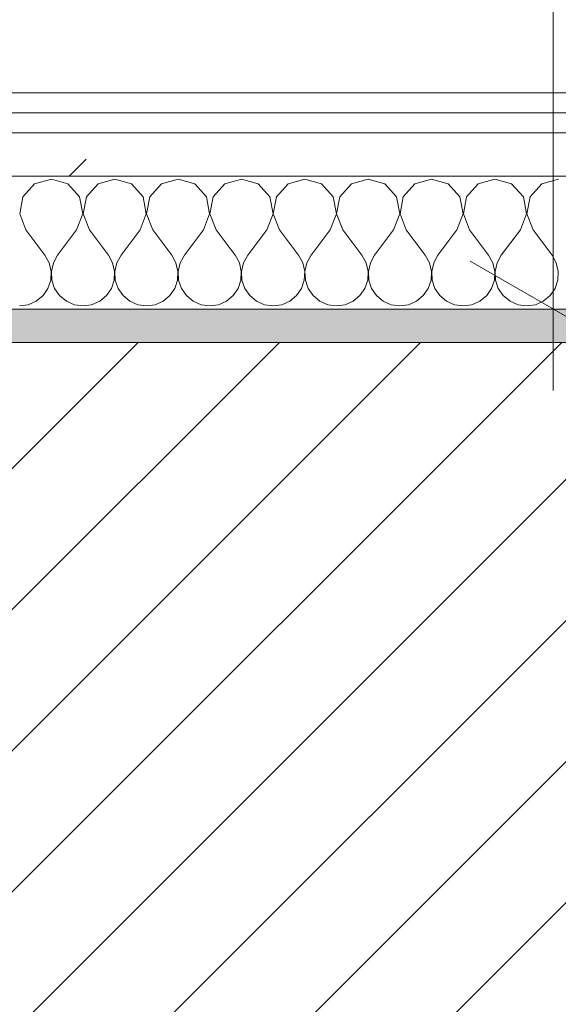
# Model space of a CAD drawing. Header units: millimetres. Extents: x -40968 to 11883, y -17757 to 4746.
# Tile 36 of 227: x -22495 to -22333, y -1403 to -1107. Entities that reach past the tile are written whole.
import ezdxf

# ---------------------------------------------------------------- set-up
doc = ezdxf.new("R2010")
doc.units = ezdxf.units.MM
doc.header["$MEASUREMENT"] = 0
doc.linetypes.add('Wipeout_Contour', pattern=[1000, 0, -1000])
for name, color, linetype in [('12_FAÇ_Façana', 7, 'Continuous'), ('Nuevo_06_COT_Generals', 7, 'Continuous'), ('Nuevo_08_E_Envans secs', 7, 'Continuous')]:
    doc.layers.add(name, color=color, linetype=linetype)
for name, color, linetype, lineweight, true_color in [('12_FAÇ_Façana_Pluma_Nº__176', 7, 'Continuous', 15, 0x93a0c6), ('Nuevo_08_E_Envans secs_Pluma_Nº__102', 7, 'Continuous', 5, 0xcccccc), ('Nuevo_08_E_Envans secs_Pluma_Nº__171', 171, 'Continuous', 13, 0xaaaaff), ('Nuevo_08_E_Envans secs_Pluma_Nº__177', 7, 'Continuous', 15, 0xf7e046)]:
    doc.layers.add(name, color=color, linetype=linetype, lineweight=lineweight, true_color=true_color)
for name, color, linetype, lineweight in [('12_FAÇ_Façana_Pluma_Nº__2', 8, 'Continuous', 5), ('12_FAÇ_Façana_Pluma_Nº__7', 7, 'Continuous', 5), ('Nuevo_06_COT_Generals_Pluma_Nº__1', 7, 'Continuous', 5), ('Nuevo_08_E_Envans secs_Pluma_Nº__1', 7, 'Continuous', 5)]:
    doc.layers.add(name, color=color, linetype=linetype, lineweight=lineweight)
doc.styles.add('Estilo_Generado_1', font='txt')
doc.dimstyles.new('Estilo_Generado__2', dxfattribs={"dimtxt": 100, "dimasz": 38, "dimexe": 0.18, "dimexo": 300, "dimgap": 0, "dimtad": 1, "dimlfac": 0.001, "dimzin": 0, "dimdsep": 46, "dimtxsty": 'Estilo_Generado_1', "dimblk": 'ARROWHEAD_2', "dimblk1": 'ARROWHEAD_2', "dimblk2": 'ARROWHEAD_2', "dimcen": 0.09, "dimclrd": 7, "dimclre": 7, "dimclrt": 7, "dimadec": 0, "dimazin": 0, "dimtfac": 1, "dimtdec": 4, "dimtmove": 0, "dimatfit": 3, "dimfxl": 0, "dimtolj": 1, "dimtzin": 0, "dimarcsym": 0})
pattern_1 = [(45, (0, 0), (-183.8478, 183.8478), [195, -65]), (45, (7e-14, 183.85), (-183.8478, 183.8478), [195, -65])]

# ---------------------------------------------------------------- blocks, each defined once
blk = doc.blocks.new('Muro_14_1', base_point=(-24166.43, -1193.98))
at = {"layer": '12_FAÇ_Façana_Pluma_Nº__176', "linetype": 'Continuous', "lineweight": 0, "true_color": 0x495063}
blk.add_hatch(color=251, dxfattribs=at).paths.add_polyline_path([(-22988.42, -1193.98), (-22988.42, -1203.98), (-21871.11, -1203.98), (-21871.11, -1193.97)])
at = {"layer": '12_FAÇ_Façana_Pluma_Nº__2', "linetype": 'Continuous', "lineweight": 5}
h = blk.add_hatch(dxfattribs=at)
h.set_pattern_fill('Ceramic_0001', color=8, style=0, pattern_type=2)
h.set_pattern_definition([(45, (0, 0), (-21.213203, 21.213203), [])])
h.paths.add_polyline_path([(-22988.42, -1418.98), (-21871.11, -1418.98), (-21871.11, -1203.98), (-22988.42, -1203.98)])
at = {"layer": '12_FAÇ_Façana_Pluma_Nº__7', "color": 7, "linetype": 'Continuous', "lineweight": 5}
blk.add_line((-21871.11, -1203.98), (-22988.42, -1203.98), dxfattribs=at)
at = {"layer": '12_FAÇ_Façana_Pluma_Nº__7', "color": 7, "linetype": 'Continuous', "lineweight": 5, "flags": 128}
blk.add_lwpolyline([(-21871.11, -1193.98), (-22988.42, -1193.98)], dxfattribs=at)
blk = doc.blocks.new('*X229')
at = {"layer": 'Nuevo_08_E_Envans secs_Pluma_Nº__102', "color": 254, "linetype": 'Continuous', "lineweight": 5, "true_color": 0xcccccc}
for p, q in [((-22490.72, -1156.35), (-22494.23, -1160.19)), ((-22485.71, -1154.93), (-22490.72, -1156.35)), ((-22480.71, -1156.35), (-22485.71, -1154.93)), ((-22477.2, -1160.19), (-22480.71, -1156.35)), ((-22471.67, -1156.35), (-22475.19, -1160.19)), ((-22466.67, -1154.93), (-22471.67, -1156.35)), ((-22461.66, -1156.35), (-22466.67, -1154.93)), ((-22458.15, -1160.19), (-22461.66, -1156.35)), ((-22452.63, -1156.35), (-22456.14, -1160.19)), ((-22447.62, -1154.93), (-22452.63, -1156.35)), ((-22442.61, -1156.35), (-22447.62, -1154.93)), ((-22439.1, -1160.19), (-22442.61, -1156.35)), ((-22433.58, -1156.35), (-22437.09, -1160.19)), ((-22428.57, -1154.93), (-22433.58, -1156.35)), ((-22423.56, -1156.35), (-22428.57, -1154.93)), ((-22420.05, -1160.19), (-22423.56, -1156.35)), ((-22414.53, -1156.35), (-22418.04, -1160.19)), ((-22409.52, -1154.93), (-22414.53, -1156.35)), ((-22404.52, -1156.35), (-22409.52, -1154.93)), ((-22401.01, -1160.19), (-22404.52, -1156.35)), ((-22395.48, -1156.35), (-22398.99, -1160.19)), ((-22390.48, -1154.93), (-22395.48, -1156.35)), ((-22385.47, -1156.35), (-22390.48, -1154.93)), ((-22381.96, -1160.19), (-22385.47, -1156.35)), ((-22376.44, -1156.35), (-22379.95, -1160.19)), ((-22371.43, -1154.93), (-22376.44, -1156.35)), ((-22366.42, -1156.35), (-22371.43, -1154.93)), ((-22362.91, -1160.19), (-22366.42, -1156.35)), ((-22357.39, -1156.35), (-22360.9, -1160.19)), ((-22352.38, -1154.93), (-22357.39, -1156.35)), ((-22347.37, -1156.35), (-22352.38, -1154.93)), ((-22343.86, -1160.19), (-22347.37, -1156.35)), ((-22338.34, -1156.35), (-22341.85, -1160.19)), ((-22333.33, -1154.93), (-22338.34, -1156.35)), ((-22494.23, -1160.19), (-22495.2, -1165.31)), ((-22476.23, -1165.31), (-22477.2, -1160.19)), ((-22475.19, -1160.19), (-22476.15, -1165.31)), ((-22457.18, -1165.31), (-22458.15, -1160.19)), ((-22456.14, -1160.19), (-22457.1, -1165.31)), ((-22438.13, -1165.31), (-22439.1, -1160.19)), ((-22437.09, -1160.19), (-22438.06, -1165.31)), ((-22419.09, -1165.31), (-22420.05, -1160.19)), ((-22418.04, -1160.19), (-22419.01, -1165.31)), ((-22400.04, -1165.31), (-22401.01, -1160.19)), ((-22398.99, -1160.19), (-22399.96, -1165.31)), ((-22380.99, -1165.31), (-22381.96, -1160.19)), ((-22379.95, -1160.19), (-22380.91, -1165.31)), ((-22361.94, -1165.31), (-22362.91, -1160.19)), ((-22360.9, -1160.19), (-22361.87, -1165.31)), ((-22342.9, -1165.31), (-22343.86, -1160.19)), ((-22341.85, -1160.19), (-22342.82, -1165.31)), ((-22495.2, -1165.31), (-22493.33, -1170.17)), ((-22478.1, -1170.17), (-22476.23, -1165.31)), ((-22476.15, -1165.31), (-22474.29, -1170.17)), ((-22459.05, -1170.17), (-22457.18, -1165.31)), ((-22457.1, -1165.31), (-22455.24, -1170.17)), ((-22440, -1170.17), (-22438.13, -1165.31)), ((-22438.06, -1165.31), (-22436.19, -1170.17)), ((-22420.95, -1170.17), (-22419.09, -1165.31)), ((-22419.01, -1165.31), (-22417.14, -1170.17)), ((-22401.9, -1170.17), (-22400.04, -1165.31)), ((-22399.96, -1165.31), (-22398.1, -1170.17)), ((-22382.86, -1170.17), (-22380.99, -1165.31)), ((-22380.91, -1165.31), (-22379.05, -1170.17)), ((-22363.81, -1170.17), (-22361.94, -1165.31)), ((-22361.87, -1165.31), (-22360, -1170.17)), ((-22344.76, -1170.17), (-22342.9, -1165.31)), ((-22342.82, -1165.31), (-22340.95, -1170.17)), ((-22493.33, -1170.17), (-22487.62, -1177.79)), ((-22478.1, -1170.17), (-22483.81, -1177.79)), ((-22474.29, -1170.17), (-22468.57, -1177.79)), ((-22459.05, -1170.17), (-22464.76, -1177.79)), ((-22455.24, -1170.17), (-22449.52, -1177.79)), ((-22440, -1170.17), (-22445.71, -1177.79)), ((-22436.19, -1170.17), (-22430.48, -1177.79)), ((-22420.95, -1170.17), (-22426.67, -1177.79)), ((-22417.14, -1170.17), (-22411.43, -1177.79)), ((-22401.9, -1170.17), (-22407.62, -1177.79)), ((-22398.1, -1170.17), (-22392.38, -1177.79)), ((-22382.86, -1170.17), (-22388.57, -1177.79)), ((-22379.05, -1170.17), (-22373.33, -1177.79)), ((-22363.81, -1170.17), (-22369.52, -1177.79)), ((-22360, -1170.17), (-22354.29, -1177.79)), ((-22344.76, -1170.17), (-22350.48, -1177.79)), ((-22340.95, -1170.17), (-22335.24, -1177.79)), ((-22486.35, -1180.08), (-22487.62, -1177.79)), ((-22483.81, -1177.79), (-22485.08, -1180.08)), ((-22467.3, -1180.08), (-22468.57, -1177.79)), ((-22464.76, -1177.79), (-22466.03, -1180.08)), ((-22448.25, -1180.08), (-22449.52, -1177.79)), ((-22445.71, -1177.79), (-22446.99, -1180.08)), ((-22429.2, -1180.08), (-22430.48, -1177.79)), ((-22426.67, -1177.79), (-22427.94, -1180.08)), ((-22410.16, -1180.08), (-22411.43, -1177.79)), ((-22407.62, -1177.79), (-22408.89, -1180.08)), ((-22391.11, -1180.08), (-22392.38, -1177.79)), ((-22388.57, -1177.79), (-22389.84, -1180.08)), ((-22372.06, -1180.08), (-22373.33, -1177.79)), ((-22369.52, -1177.79), (-22370.8, -1180.08)), ((-22353.01, -1180.08), (-22354.29, -1177.79)), ((-22350.48, -1177.79), (-22351.75, -1180.08)), ((-22333.97, -1180.08), (-22335.24, -1177.79)), ((-22485.75, -1182.64), (-22486.35, -1180.08)), ((-22485.08, -1180.08), (-22485.68, -1182.64)), ((-22466.71, -1182.64), (-22467.3, -1180.08)), ((-22466.03, -1180.08), (-22466.63, -1182.64)), ((-22447.66, -1182.64), (-22448.25, -1180.08)), ((-22446.99, -1180.08), (-22447.58, -1182.64)), ((-22428.61, -1182.64), (-22429.2, -1180.08)), ((-22427.94, -1180.08), (-22428.53, -1182.64)), ((-22409.56, -1182.64), (-22410.16, -1180.08)), ((-22408.89, -1180.08), (-22409.49, -1182.64)), ((-22390.51, -1182.64), (-22391.11, -1180.08)), ((-22389.84, -1180.08), (-22390.44, -1182.64)), ((-22371.47, -1182.64), (-22372.06, -1180.08)), ((-22370.8, -1180.08), (-22371.39, -1182.64)), ((-22352.42, -1182.64), (-22353.01, -1180.08)), ((-22351.75, -1180.08), (-22352.34, -1182.64)), ((-22333.37, -1182.64), (-22333.97, -1180.08)), ((-22485.88, -1185.27), (-22485.75, -1182.64)), ((-22485.68, -1182.64), (-22485.55, -1185.27)), ((-22466.83, -1185.27), (-22466.71, -1182.64)), ((-22466.63, -1182.64), (-22466.5, -1185.27)), ((-22447.78, -1185.27), (-22447.66, -1182.64)), ((-22447.58, -1182.64), (-22447.45, -1185.27)), ((-22428.74, -1185.27), (-22428.61, -1182.64)), ((-22428.53, -1182.64), (-22428.41, -1185.27)), ((-22409.69, -1185.27), (-22409.56, -1182.64)), ((-22409.49, -1182.64), (-22409.36, -1185.27)), ((-22390.64, -1185.27), (-22390.51, -1182.64)), ((-22390.44, -1182.64), (-22390.31, -1185.27)), ((-22371.59, -1185.27), (-22371.47, -1182.64)), ((-22371.39, -1182.64), (-22371.26, -1185.27)), ((-22352.55, -1185.27), (-22352.42, -1182.64)), ((-22352.34, -1182.64), (-22352.22, -1185.27)), ((-22333.5, -1185.27), (-22333.37, -1182.64)), ((-22486.72, -1187.76), (-22485.88, -1185.27)), ((-22485.55, -1185.27), (-22484.71, -1187.76)), ((-22467.67, -1187.76), (-22466.83, -1185.27)), ((-22466.5, -1185.27), (-22465.66, -1187.76)), ((-22448.62, -1187.76), (-22447.78, -1185.27)), ((-22447.45, -1185.27), (-22446.61, -1187.76)), ((-22429.58, -1187.76), (-22428.74, -1185.27)), ((-22428.41, -1185.27), (-22427.57, -1187.76)), ((-22410.53, -1187.76), (-22409.69, -1185.27)), ((-22409.36, -1185.27), (-22408.52, -1187.76)), ((-22391.48, -1187.76), (-22390.64, -1185.27)), ((-22390.31, -1185.27), (-22389.47, -1187.76)), ((-22372.43, -1187.76), (-22371.59, -1185.27)), ((-22371.26, -1185.27), (-22370.42, -1187.76)), ((-22353.39, -1187.76), (-22352.55, -1185.27)), ((-22352.22, -1185.27), (-22351.38, -1187.76)), ((-22334.34, -1187.76), (-22333.5, -1185.27)), ((-22490.23, -1191.6), (-22488.21, -1189.92)), ((-22488.21, -1189.92), (-22486.72, -1187.76)), ((-22484.71, -1187.76), (-22483.22, -1189.92)), ((-22483.22, -1189.92), (-22481.2, -1191.6)), ((-22471.18, -1191.6), (-22469.16, -1189.92)), ((-22469.16, -1189.92), (-22467.67, -1187.76)), ((-22465.66, -1187.76), (-22464.17, -1189.92)), ((-22464.17, -1189.92), (-22462.15, -1191.6)), ((-22452.14, -1191.6), (-22450.11, -1189.92)), ((-22450.11, -1189.92), (-22448.62, -1187.76)), ((-22446.61, -1187.76), (-22445.13, -1189.92)), ((-22445.13, -1189.92), (-22443.1, -1191.6)), ((-22433.09, -1191.6), (-22431.06, -1189.92)), ((-22431.06, -1189.92), (-22429.58, -1187.76)), ((-22427.57, -1187.76), (-22426.08, -1189.92)), ((-22426.08, -1189.92), (-22424.05, -1191.6)), ((-22414.04, -1191.6), (-22412.02, -1189.92)), ((-22412.02, -1189.92), (-22410.53, -1187.76)), ((-22408.52, -1187.76), (-22407.03, -1189.92)), ((-22407.03, -1189.92), (-22405.01, -1191.6)), ((-22394.99, -1191.6), (-22392.97, -1189.92)), ((-22392.97, -1189.92), (-22391.48, -1187.76)), ((-22389.47, -1187.76), (-22387.98, -1189.92)), ((-22387.98, -1189.92), (-22385.96, -1191.6)), ((-22375.95, -1191.6), (-22373.92, -1189.92)), ((-22373.92, -1189.92), (-22372.43, -1187.76)), ((-22370.42, -1187.76), (-22368.94, -1189.92)), ((-22368.94, -1189.92), (-22366.91, -1191.6)), ((-22356.9, -1191.6), (-22354.87, -1189.92)), ((-22354.87, -1189.92), (-22353.39, -1187.76)), ((-22351.38, -1187.76), (-22349.89, -1189.92)), ((-22349.89, -1189.92), (-22347.86, -1191.6)), ((-22337.85, -1191.6), (-22335.83, -1189.92)), ((-22335.83, -1189.92), (-22334.34, -1187.76)), ((-22495.24, -1193.02), (-22492.64, -1192.66)), ((-22492.64, -1192.66), (-22490.23, -1191.6)), ((-22481.2, -1191.6), (-22478.79, -1192.66)), ((-22478.79, -1192.66), (-22476.19, -1193.02)), ((-22476.19, -1193.02), (-22473.59, -1192.66)), ((-22473.59, -1192.66), (-22471.18, -1191.6)), ((-22462.15, -1191.6), (-22459.75, -1192.66)), ((-22459.75, -1192.66), (-22457.14, -1193.02)), ((-22457.14, -1193.02), (-22454.54, -1192.66)), ((-22454.54, -1192.66), (-22452.14, -1191.6)), ((-22443.1, -1191.6), (-22440.7, -1192.66)), ((-22440.7, -1192.66), (-22438.1, -1193.02)), ((-22438.1, -1193.02), (-22435.49, -1192.66)), ((-22435.49, -1192.66), (-22433.09, -1191.6)), ((-22424.05, -1191.6), (-22421.65, -1192.66)), ((-22421.65, -1192.66), (-22419.05, -1193.02)), ((-22419.05, -1193.02), (-22416.45, -1192.66)), ((-22416.45, -1192.66), (-22414.04, -1191.6)), ((-22405.01, -1191.6), (-22402.6, -1192.66)), ((-22402.6, -1192.66), (-22400, -1193.02)), ((-22400, -1193.02), (-22397.4, -1192.66)), ((-22397.4, -1192.66), (-22394.99, -1191.6)), ((-22385.96, -1191.6), (-22383.55, -1192.66)), ((-22383.55, -1192.66), (-22380.95, -1193.02)), ((-22380.95, -1193.02), (-22378.35, -1192.66)), ((-22378.35, -1192.66), (-22375.95, -1191.6)), ((-22366.91, -1191.6), (-22364.51, -1192.66)), ((-22364.51, -1192.66), (-22361.9, -1193.02)), ((-22361.9, -1193.02), (-22359.3, -1192.66)), ((-22359.3, -1192.66), (-22356.9, -1191.6)), ((-22347.86, -1191.6), (-22345.46, -1192.66)), ((-22345.46, -1192.66), (-22342.86, -1193.02)), ((-22342.86, -1193.02), (-22340.25, -1192.66)), ((-22340.25, -1192.66), (-22337.85, -1191.6))]:
    blk.add_line(p, q, dxfattribs=at)
blk = doc.blocks.new('Muro_90_1', base_point=(-20233.93, -1193.98))
at = {"layer": 'Nuevo_08_E_Envans secs_Pluma_Nº__1', "color": 7, "linetype": 'Continuous', "lineweight": 5, "flags": 128}
blk.add_lwpolyline([(-22963.42, -1193.98), (-21871.11, -1193.98)], dxfattribs=at)
at = {"color": 254, "linetype": 'Wipeout_Contour', "lineweight": 0, "ltscale": 86513.737601}
blk.add_wipeout([(-20233.93, -1128.98), (-22963.42, -1128.98), (-22963.42, -1134.98), (-20233.93, -1134.98)], dxfattribs=at).dxf.layer = 'Nuevo_08_E_Envans secs'
at = {"color": 254, "linetype": 'Wipeout_Contour', "lineweight": 0, "ltscale": 86517.020667}
blk.add_wipeout([(-20233.93, -1140.98), (-22963.42, -1140.98), (-22963.42, -1153.98), (-20233.93, -1153.98)], dxfattribs=at).dxf.layer = 'Nuevo_08_E_Envans secs'
at = {"layer": 'Nuevo_08_E_Envans secs_Pluma_Nº__171', "linetype": 'Continuous', "lineweight": 13, "true_color": 0xaaaaff}
h = blk.add_hatch(dxfattribs=at)
h.set_pattern_fill('Panellat_HPL_0001', color=161, style=0, pattern_type=2)
h.set_pattern_definition(pattern_1)
h.paths.add_polyline_path([(-20233.93, -1128.98), (-22963.42, -1128.98), (-22963.42, -1134.98), (-20233.93, -1134.98)])
at = {"layer": 'Nuevo_08_E_Envans secs_Pluma_Nº__177', "linetype": 'Continuous', "lineweight": 15, "true_color": 0xf7e046}
h = blk.add_hatch(dxfattribs=at)
h.set_pattern_fill('Panellat_HPL_0001', color=53, style=0, pattern_type=2)
h.set_pattern_definition(pattern_1)
h.paths.add_polyline_path([(-20233.93, -1140.98), (-22963.42, -1140.98), (-22963.42, -1153.98), (-20233.93, -1153.98)])
at = {"layer": 'Nuevo_08_E_Envans secs_Pluma_Nº__1', "color": 7, "linetype": 'Continuous', "lineweight": 5}
for p, q in [((-20233.93, -1134.98), (-22963.42, -1134.98)), ((-20233.93, -1140.98), (-22963.42, -1140.98)), ((-20233.93, -1153.98), (-22963.42, -1153.98))]:
    blk.add_line(p, q, dxfattribs=at)
at = {"layer": 'Nuevo_08_E_Envans secs_Pluma_Nº__1', "color": 7, "linetype": 'Continuous', "lineweight": 5, "flags": 128}
blk.add_lwpolyline([(-20233.93, -1128.98), (-22963.42, -1128.98)], dxfattribs=at)
at = {"layer": 'Nuevo_08_E_Envans secs', "color": 7, "lineweight": 20}
blk.add_blockref('*X229', (0, 0), dxfattribs=at)
blk = doc.blocks.new('*X479')
at = {"layer": 'Nuevo_08_E_Envans secs_Pluma_Nº__102', "color": 254, "linetype": 'Continuous', "lineweight": 5, "true_color": 0xcccccc}
for p, q in [((-22490.72, -1156.35), (-22494.23, -1160.19)), ((-22485.71, -1154.93), (-22490.72, -1156.35)), ((-22480.71, -1156.35), (-22485.71, -1154.93)), ((-22477.2, -1160.19), (-22480.71, -1156.35)), ((-22471.67, -1156.35), (-22475.19, -1160.19)), ((-22466.67, -1154.93), (-22471.67, -1156.35)), ((-22461.66, -1156.35), (-22466.67, -1154.93)), ((-22458.15, -1160.19), (-22461.66, -1156.35)), ((-22452.63, -1156.35), (-22456.14, -1160.19)), ((-22447.62, -1154.93), (-22452.63, -1156.35)), ((-22442.61, -1156.35), (-22447.62, -1154.93)), ((-22439.1, -1160.19), (-22442.61, -1156.35)), ((-22433.58, -1156.35), (-22437.09, -1160.19)), ((-22428.57, -1154.93), (-22433.58, -1156.35)), ((-22423.56, -1156.35), (-22428.57, -1154.93)), ((-22420.05, -1160.19), (-22423.56, -1156.35)), ((-22414.53, -1156.35), (-22418.04, -1160.19)), ((-22409.52, -1154.93), (-22414.53, -1156.35)), ((-22404.52, -1156.35), (-22409.52, -1154.93)), ((-22401.01, -1160.19), (-22404.52, -1156.35)), ((-22395.48, -1156.35), (-22398.99, -1160.19)), ((-22390.48, -1154.93), (-22395.48, -1156.35)), ((-22385.47, -1156.35), (-22390.48, -1154.93)), ((-22381.96, -1160.19), (-22385.47, -1156.35)), ((-22376.44, -1156.35), (-22379.95, -1160.19)), ((-22371.43, -1154.93), (-22376.44, -1156.35)), ((-22366.42, -1156.35), (-22371.43, -1154.93)), ((-22362.91, -1160.19), (-22366.42, -1156.35)), ((-22357.39, -1156.35), (-22360.9, -1160.19)), ((-22352.38, -1154.93), (-22357.39, -1156.35)), ((-22347.37, -1156.35), (-22352.38, -1154.93)), ((-22343.86, -1160.19), (-22347.37, -1156.35)), ((-22338.34, -1156.35), (-22341.85, -1160.19)), ((-22333.33, -1154.93), (-22338.34, -1156.35)), ((-22494.23, -1160.19), (-22495.2, -1165.31)), ((-22476.23, -1165.31), (-22477.2, -1160.19)), ((-22475.19, -1160.19), (-22476.15, -1165.31)), ((-22457.18, -1165.31), (-22458.15, -1160.19)), ((-22456.14, -1160.19), (-22457.1, -1165.31)), ((-22438.13, -1165.31), (-22439.1, -1160.19)), ((-22437.09, -1160.19), (-22438.06, -1165.31)), ((-22419.09, -1165.31), (-22420.05, -1160.19)), ((-22418.04, -1160.19), (-22419.01, -1165.31)), ((-22400.04, -1165.31), (-22401.01, -1160.19)), ((-22398.99, -1160.19), (-22399.96, -1165.31)), ((-22380.99, -1165.31), (-22381.96, -1160.19)), ((-22379.95, -1160.19), (-22380.91, -1165.31)), ((-22361.94, -1165.31), (-22362.91, -1160.19)), ((-22360.9, -1160.19), (-22361.87, -1165.31)), ((-22342.9, -1165.31), (-22343.86, -1160.19)), ((-22341.85, -1160.19), (-22342.82, -1165.31)), ((-22495.2, -1165.31), (-22493.33, -1170.17)), ((-22478.1, -1170.17), (-22476.23, -1165.31)), ((-22476.15, -1165.31), (-22474.29, -1170.17)), ((-22459.05, -1170.17), (-22457.18, -1165.31)), ((-22457.1, -1165.31), (-22455.24, -1170.17)), ((-22440, -1170.17), (-22438.13, -1165.31)), ((-22438.06, -1165.31), (-22436.19, -1170.17)), ((-22420.95, -1170.17), (-22419.09, -1165.31)), ((-22419.01, -1165.31), (-22417.14, -1170.17)), ((-22401.9, -1170.17), (-22400.04, -1165.31)), ((-22399.96, -1165.31), (-22398.1, -1170.17)), ((-22382.86, -1170.17), (-22380.99, -1165.31)), ((-22380.91, -1165.31), (-22379.05, -1170.17)), ((-22363.81, -1170.17), (-22361.94, -1165.31)), ((-22361.87, -1165.31), (-22360, -1170.17)), ((-22344.76, -1170.17), (-22342.9, -1165.31)), ((-22342.82, -1165.31), (-22340.95, -1170.17)), ((-22493.33, -1170.17), (-22487.62, -1177.79)), ((-22478.1, -1170.17), (-22483.81, -1177.79)), ((-22474.29, -1170.17), (-22468.57, -1177.79)), ((-22459.05, -1170.17), (-22464.76, -1177.79)), ((-22455.24, -1170.17), (-22449.52, -1177.79)), ((-22440, -1170.17), (-22445.71, -1177.79)), ((-22436.19, -1170.17), (-22430.48, -1177.79)), ((-22420.95, -1170.17), (-22426.67, -1177.79)), ((-22417.14, -1170.17), (-22411.43, -1177.79)), ((-22401.9, -1170.17), (-22407.62, -1177.79)), ((-22398.1, -1170.17), (-22392.38, -1177.79)), ((-22382.86, -1170.17), (-22388.57, -1177.79)), ((-22379.05, -1170.17), (-22373.33, -1177.79)), ((-22363.81, -1170.17), (-22369.52, -1177.79)), ((-22360, -1170.17), (-22354.29, -1177.79)), ((-22344.76, -1170.17), (-22350.48, -1177.79)), ((-22340.95, -1170.17), (-22335.24, -1177.79)), ((-22486.35, -1180.08), (-22487.62, -1177.79)), ((-22483.81, -1177.79), (-22485.08, -1180.08)), ((-22467.3, -1180.08), (-22468.57, -1177.79)), ((-22464.76, -1177.79), (-22466.03, -1180.08)), ((-22448.25, -1180.08), (-22449.52, -1177.79)), ((-22445.71, -1177.79), (-22446.99, -1180.08)), ((-22429.2, -1180.08), (-22430.48, -1177.79)), ((-22426.67, -1177.79), (-22427.94, -1180.08)), ((-22410.16, -1180.08), (-22411.43, -1177.79)), ((-22407.62, -1177.79), (-22408.89, -1180.08)), ((-22391.11, -1180.08), (-22392.38, -1177.79)), ((-22388.57, -1177.79), (-22389.84, -1180.08)), ((-22372.06, -1180.08), (-22373.33, -1177.79)), ((-22369.52, -1177.79), (-22370.8, -1180.08)), ((-22353.01, -1180.08), (-22354.29, -1177.79)), ((-22350.48, -1177.79), (-22351.75, -1180.08)), ((-22333.97, -1180.08), (-22335.24, -1177.79)), ((-22485.75, -1182.64), (-22486.35, -1180.08)), ((-22485.08, -1180.08), (-22485.68, -1182.64)), ((-22466.71, -1182.64), (-22467.3, -1180.08)), ((-22466.03, -1180.08), (-22466.63, -1182.64)), ((-22447.66, -1182.64), (-22448.25, -1180.08)), ((-22446.99, -1180.08), (-22447.58, -1182.64)), ((-22428.61, -1182.64), (-22429.2, -1180.08)), ((-22427.94, -1180.08), (-22428.53, -1182.64)), ((-22409.56, -1182.64), (-22410.16, -1180.08)), ((-22408.89, -1180.08), (-22409.49, -1182.64)), ((-22390.51, -1182.64), (-22391.11, -1180.08)), ((-22389.84, -1180.08), (-22390.44, -1182.64)), ((-22371.47, -1182.64), (-22372.06, -1180.08)), ((-22370.8, -1180.08), (-22371.39, -1182.64)), ((-22352.42, -1182.64), (-22353.01, -1180.08)), ((-22351.75, -1180.08), (-22352.34, -1182.64)), ((-22333.37, -1182.64), (-22333.97, -1180.08)), ((-22485.88, -1185.27), (-22485.75, -1182.64)), ((-22485.68, -1182.64), (-22485.55, -1185.27)), ((-22466.83, -1185.27), (-22466.71, -1182.64)), ((-22466.63, -1182.64), (-22466.5, -1185.27)), ((-22447.78, -1185.27), (-22447.66, -1182.64)), ((-22447.58, -1182.64), (-22447.45, -1185.27)), ((-22428.74, -1185.27), (-22428.61, -1182.64)), ((-22428.53, -1182.64), (-22428.41, -1185.27)), ((-22409.69, -1185.27), (-22409.56, -1182.64)), ((-22409.49, -1182.64), (-22409.36, -1185.27)), ((-22390.64, -1185.27), (-22390.51, -1182.64)), ((-22390.44, -1182.64), (-22390.31, -1185.27)), ((-22371.59, -1185.27), (-22371.47, -1182.64)), ((-22371.39, -1182.64), (-22371.26, -1185.27)), ((-22352.55, -1185.27), (-22352.42, -1182.64)), ((-22352.34, -1182.64), (-22352.22, -1185.27)), ((-22333.5, -1185.27), (-22333.37, -1182.64)), ((-22486.72, -1187.76), (-22485.88, -1185.27)), ((-22485.55, -1185.27), (-22484.71, -1187.76)), ((-22467.67, -1187.76), (-22466.83, -1185.27)), ((-22466.5, -1185.27), (-22465.66, -1187.76)), ((-22448.62, -1187.76), (-22447.78, -1185.27)), ((-22447.45, -1185.27), (-22446.61, -1187.76)), ((-22429.58, -1187.76), (-22428.74, -1185.27)), ((-22428.41, -1185.27), (-22427.57, -1187.76)), ((-22410.53, -1187.76), (-22409.69, -1185.27)), ((-22409.36, -1185.27), (-22408.52, -1187.76)), ((-22391.48, -1187.76), (-22390.64, -1185.27)), ((-22390.31, -1185.27), (-22389.47, -1187.76)), ((-22372.43, -1187.76), (-22371.59, -1185.27)), ((-22371.26, -1185.27), (-22370.42, -1187.76)), ((-22353.39, -1187.76), (-22352.55, -1185.27)), ((-22352.22, -1185.27), (-22351.38, -1187.76)), ((-22334.34, -1187.76), (-22333.5, -1185.27)), ((-22490.23, -1191.6), (-22488.21, -1189.92)), ((-22488.21, -1189.92), (-22486.72, -1187.76)), ((-22484.71, -1187.76), (-22483.22, -1189.92)), ((-22483.22, -1189.92), (-22481.2, -1191.6)), ((-22471.18, -1191.6), (-22469.16, -1189.92)), ((-22469.16, -1189.92), (-22467.67, -1187.76)), ((-22465.66, -1187.76), (-22464.17, -1189.92)), ((-22464.17, -1189.92), (-22462.15, -1191.6)), ((-22452.14, -1191.6), (-22450.11, -1189.92)), ((-22450.11, -1189.92), (-22448.62, -1187.76)), ((-22446.61, -1187.76), (-22445.13, -1189.92)), ((-22445.13, -1189.92), (-22443.1, -1191.6)), ((-22433.09, -1191.6), (-22431.06, -1189.92)), ((-22431.06, -1189.92), (-22429.58, -1187.76)), ((-22427.57, -1187.76), (-22426.08, -1189.92)), ((-22426.08, -1189.92), (-22424.05, -1191.6)), ((-22414.04, -1191.6), (-22412.02, -1189.92)), ((-22412.02, -1189.92), (-22410.53, -1187.76)), ((-22408.52, -1187.76), (-22407.03, -1189.92)), ((-22407.03, -1189.92), (-22405.01, -1191.6)), ((-22394.99, -1191.6), (-22392.97, -1189.92)), ((-22392.97, -1189.92), (-22391.48, -1187.76)), ((-22389.47, -1187.76), (-22387.98, -1189.92)), ((-22387.98, -1189.92), (-22385.96, -1191.6)), ((-22375.95, -1191.6), (-22373.92, -1189.92)), ((-22373.92, -1189.92), (-22372.43, -1187.76)), ((-22370.42, -1187.76), (-22368.94, -1189.92)), ((-22368.94, -1189.92), (-22366.91, -1191.6)), ((-22356.9, -1191.6), (-22354.87, -1189.92)), ((-22354.87, -1189.92), (-22353.39, -1187.76)), ((-22351.38, -1187.76), (-22349.89, -1189.92)), ((-22349.89, -1189.92), (-22347.86, -1191.6)), ((-22337.85, -1191.6), (-22335.83, -1189.92)), ((-22335.83, -1189.92), (-22334.34, -1187.76)), ((-22495.24, -1193.02), (-22492.64, -1192.66)), ((-22492.64, -1192.66), (-22490.23, -1191.6)), ((-22481.2, -1191.6), (-22478.79, -1192.66)), ((-22478.79, -1192.66), (-22476.19, -1193.02)), ((-22476.19, -1193.02), (-22473.59, -1192.66)), ((-22473.59, -1192.66), (-22471.18, -1191.6)), ((-22462.15, -1191.6), (-22459.75, -1192.66)), ((-22459.75, -1192.66), (-22457.14, -1193.02)), ((-22457.14, -1193.02), (-22454.54, -1192.66)), ((-22454.54, -1192.66), (-22452.14, -1191.6)), ((-22443.1, -1191.6), (-22440.7, -1192.66)), ((-22440.7, -1192.66), (-22438.1, -1193.02)), ((-22438.1, -1193.02), (-22435.49, -1192.66)), ((-22435.49, -1192.66), (-22433.09, -1191.6)), ((-22424.05, -1191.6), (-22421.65, -1192.66)), ((-22421.65, -1192.66), (-22419.05, -1193.02)), ((-22419.05, -1193.02), (-22416.45, -1192.66)), ((-22416.45, -1192.66), (-22414.04, -1191.6)), ((-22405.01, -1191.6), (-22402.6, -1192.66)), ((-22402.6, -1192.66), (-22400, -1193.02)), ((-22400, -1193.02), (-22397.4, -1192.66)), ((-22397.4, -1192.66), (-22394.99, -1191.6)), ((-22385.96, -1191.6), (-22383.55, -1192.66)), ((-22383.55, -1192.66), (-22380.95, -1193.02)), ((-22380.95, -1193.02), (-22378.35, -1192.66)), ((-22378.35, -1192.66), (-22375.95, -1191.6)), ((-22366.91, -1191.6), (-22364.51, -1192.66)), ((-22364.51, -1192.66), (-22361.9, -1193.02)), ((-22361.9, -1193.02), (-22359.3, -1192.66)), ((-22359.3, -1192.66), (-22356.9, -1191.6)), ((-22347.86, -1191.6), (-22345.46, -1192.66)), ((-22345.46, -1192.66), (-22342.86, -1193.02)), ((-22342.86, -1193.02), (-22340.25, -1192.66)), ((-22340.25, -1192.66), (-22337.85, -1191.6))]:
    blk.add_line(p, q, dxfattribs=at)
blk = doc.blocks.new('Muro_148_1', base_point=(-24166.43, -1128.98))
at = {"layer": 'Nuevo_08_E_Envans secs_Pluma_Nº__1', "color": 7, "linetype": 'Continuous', "lineweight": 5, "flags": 128}
blk.add_lwpolyline([(-22988.42, -1193.98), (-21871.11, -1193.98)], dxfattribs=at)
at = {"color": 254, "linetype": 'Wipeout_Contour', "lineweight": 0, "ltscale": 86513.737601}
blk.add_wipeout([(-22963.42, -1134.98), (-20233.93, -1134.98), (-20233.93, -1128.98), (-22963.42, -1128.98)], dxfattribs=at).dxf.layer = 'Nuevo_08_E_Envans secs'
at = {"color": 254, "linetype": 'Wipeout_Contour', "lineweight": 0, "ltscale": 86540.990748}
blk.add_wipeout([(-22975.42, -1153.98), (-20233.93, -1153.98), (-20233.93, -1140.98), (-22975.42, -1140.98)], dxfattribs=at).dxf.layer = 'Nuevo_08_E_Envans secs'
at = {"layer": 'Nuevo_08_E_Envans secs_Pluma_Nº__171', "linetype": 'Continuous', "lineweight": 13, "true_color": 0xaaaaff}
h = blk.add_hatch(dxfattribs=at)
h.set_pattern_fill('Panellat_HPL_0001', color=161, style=0, pattern_type=2)
h.set_pattern_definition(pattern_1)
h.paths.add_polyline_path([(-22963.42, -1134.98), (-20233.93, -1134.98), (-20233.93, -1128.98), (-22963.42, -1128.98)])
at = {"layer": 'Nuevo_08_E_Envans secs_Pluma_Nº__177', "linetype": 'Continuous', "lineweight": 15, "true_color": 0xf7e046}
h = blk.add_hatch(dxfattribs=at)
h.set_pattern_fill('Panellat_HPL_0001', color=53, style=0, pattern_type=2)
h.set_pattern_definition(pattern_1)
h.paths.add_polyline_path([(-22975.42, -1153.98), (-20233.93, -1153.98), (-20233.93, -1140.98), (-22975.42, -1140.98)])
at = {"layer": 'Nuevo_08_E_Envans secs_Pluma_Nº__1', "color": 7, "linetype": 'Continuous', "lineweight": 5}
for p, q in [((-20233.93, -1134.98), (-22969.42, -1134.98)), ((-20233.93, -1140.98), (-22975.42, -1140.98)), ((-20233.93, -1153.98), (-22988.42, -1153.98))]:
    blk.add_line(p, q, dxfattribs=at)
at = {"layer": 'Nuevo_08_E_Envans secs_Pluma_Nº__1', "color": 7, "linetype": 'Continuous', "lineweight": 5, "flags": 128}
blk.add_lwpolyline([(-20233.93, -1128.98), (-22963.42, -1128.98)], dxfattribs=at)
at = {"layer": 'Nuevo_08_E_Envans secs', "color": 7, "lineweight": 20}
blk.add_blockref('*X479', (0, 0), dxfattribs=at)
blk = doc.blocks.new('*D669')
at = {"layer": 'Nuevo_06_COT_Generals_Pluma_Nº__1', "color": 7, "linetype": 'Continuous', "lineweight": 5}
for p, q in [((-22334.86, 1963.55), (-22334.86, 1988)), ((-22309.86, 1949.12), (-22359.86, 1977.99)), ((-22287.06, 1963.55), (-22372.36, 1963.55)), ((-22334.86, -1193.98), (-22334.86, 1963.55)), ((-22359.86, -1179.54), (-22309.86, -1208.41)), ((-20533.93, -1193.98), (-22372.36, -1193.98)), ((-22334.86, -1218.43), (-22334.86, -1193.98))]:
    blk.add_line(p, q, dxfattribs=at)
at = {"layer": 'Nuevo_06_COT_Generals_Pluma_Nº__1', "color": 7, "lineweight": 5, "insert": (-22354.86, 247.4), "char_height": 100, "attachment_point": 7, "rotation": 90, "style": 'Estilo_Generado_1'}
blk.add_mtext('\\A1;{\\pql;\\fGotham Book|b0|i0|c0|p0;\\W1.000000;3,16}', dxfattribs=at)
blk = doc.blocks.new('ARROWHEAD_2')
at = {"color": 0, "linetype": 'Continuous', "lineweight": 0}
for p, q in [((-0.3781, -0.655), (0.3781, 0.655)), ((0, 0), (-1, 0))]:
    blk.add_line(p, q, dxfattribs=at)

msp = doc.modelspace()

# ---------------------------------------------------------------- block references
at = {"layer": '12_FAÇ_Façana', "color": 7, "lineweight": 20}
msp.add_blockref('Muro_14_1', (-24166.431, -1193.976), dxfattribs=at)

# ---------------------------------------------------------------- next in the draw order: block references
at = {"layer": 'Nuevo_08_E_Envans secs', "color": 7, "lineweight": 20}
msp.add_blockref('Muro_90_1', (-20233.931, -1193.976), dxfattribs=at)

# ---------------------------------------------------------------- next in the draw order: block references
msp.add_blockref('Muro_148_1', (-24166.431, -1128.976), dxfattribs=at)

# ---------------------------------------------------------------- next in the draw order: dimensions: what is measured, and where the dimension line sits
at = {"layer": 'Nuevo_06_COT_Generals', "color": 7, "linetype": 'Continuous', "lineweight": 5}
dim = msp.add_linear_dim(base=(-22334.863, 1963.555), p1=(-20233.931, -1193.976), p2=(-21987.064, 1963.555), angle=90, dimstyle='Estilo_Generado__2', dxfattribs=at)
dim.commit()
dim.dimension.update_dxf_attribs({"geometry": '*D669', "text_midpoint": (-22404.863, 376.862), "dimtype": 160, "text_rotation": 90})

doc.saveas('drawing.dxf')
